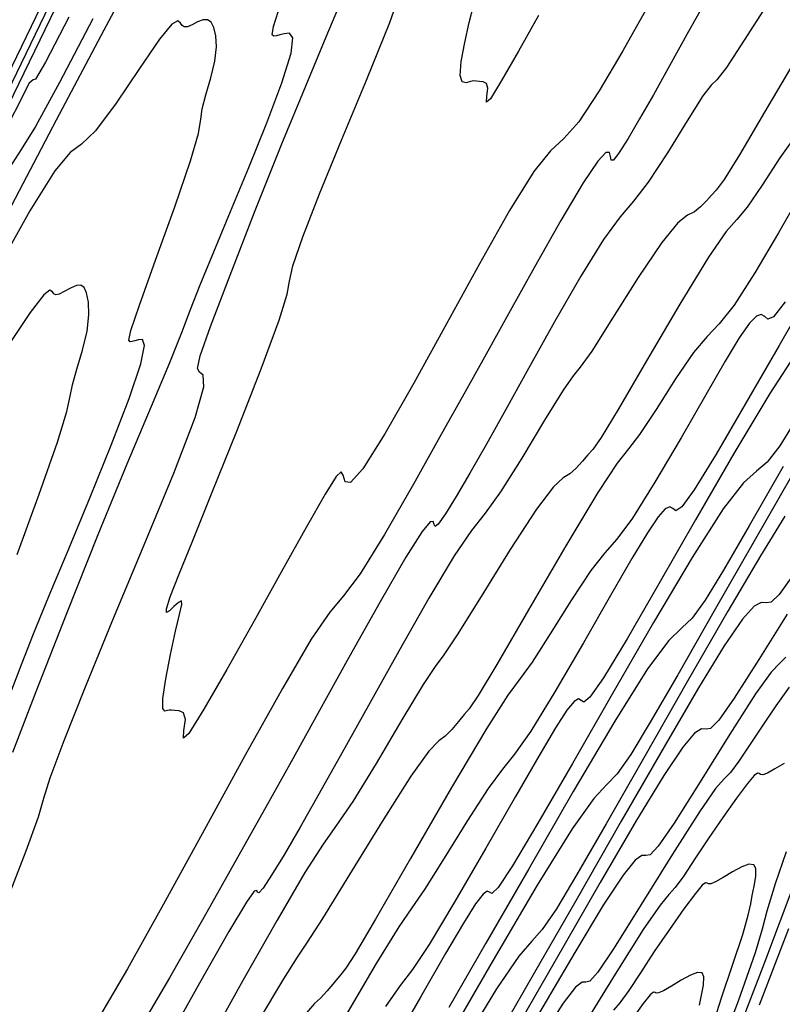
# Model space of a CAD drawing. Extents: x 3249832 to 3255657, y 13789405 to 13793316.
# Tile 31 of 256: x 3251532 to 3251551, y 13792388 to 13792413. Entities that reach past the tile are written whole.
import ezdxf

# ---------------------------------------------------------------- set-up
doc = ezdxf.new("R2010")
doc.units = 0
doc.header["$LTSCALE"] = 100
doc.header["$MEASUREMENT"] = 0
for name, color, linetype in [('GRATIO_03231_CON', 1, 'CONTINUOUS'), ('GRATIO_0323_ICON', 1, 'CONTINUOUS'), ('TARGETS_EAST', 7, 'CONTINUOUS')]:
    doc.layers.add(name, color=color, linetype=linetype)

# ---------------------------------------------------------------- blocks, each defined once
blk = doc.blocks.new('Gratio_032316_contours')
at = {"layer": 'GRATIO_03231_CON', "color": 1, "linetype": 'Continuous', "flags": 128}
for points in [[(3251551.04, 13792452.477), (3251549.941, 13792450.407), (3251546.785, 13792444.021), (3251541.001, 13792432.116), (3251534.102, 13792417.858), (3251528.122, 13792405.501), (3251524.539, 13792398.14), (3251522.614, 13792394.216), (3251521.054, 13792391.01), (3251518.894, 13792386.491), (3251516.47, 13792381.388), (3251514.448, 13792377.119), (3251513.321, 13792374.742), (3251512.905, 13792373.866), (3251512.845, 13792373.742)], [(3251532.94, 13792415.038), (3251525.044, 13792398.694), (3251518.318, 13792384.756), (3251514.555, 13792376.963), (3251513.165, 13792374.094), (3251512.961, 13792373.686)], [(3251544.959, 13792413.508), (3251544.442, 13792412.587), (3251544.004, 13792411.827), (3251543.713, 13792411.361), (3251543.61, 13792411.269), (3251543.621, 13792411.419), (3251543.647, 13792411.629), (3251543.611, 13792411.753), (3251543.526, 13792411.798), (3251543.431, 13792411.807), (3251543.354, 13792411.817), (3251543.284, 13792411.822), (3251543.198, 13792411.806), (3251543.087, 13792411.773), (3251542.984, 13792411.793), (3251542.931, 13792411.957), (3251542.96, 13792412.321), (3251543.05, 13792412.811), (3251543.168, 13792413.323), (3251543.281, 13792413.76)], [(3251534.257, 13792417.351), (3251528.96, 13792406.425), (3251522.695, 13792393.458), (3251517.355, 13792382.401), (3251514.364, 13792376.221), (3251513.252, 13792373.948), (3251513.081, 13792373.628)], [(3251547.717, 13792413.636), (3251547.132, 13792412.599), (3251546.522, 13792411.565), (3251545.992, 13792410.763), (3251545.606, 13792410.33), (3251545.265, 13792410.017), (3251544.833, 13792409.482), (3251544.207, 13792408.474), (3251543.43, 13792407.097), (3251542.58, 13792405.547), (3251541.737, 13792404.018), (3251540.989, 13792402.707), (3251540.425, 13792401.811), (3251540.103, 13792401.455), (3251539.963, 13792401.476), (3251539.913, 13792401.64), (3251539.864, 13792401.73), (3251539.736, 13792401.607), (3251539.452, 13792401.152), (3251538.96, 13792400.291), (3251538.317, 13792399.141), (3251537.605, 13792397.865), (3251536.91, 13792396.628), (3251536.322, 13792395.607), (3251535.931, 13792394.98), (3251535.792, 13792394.856), (3251535.807, 13792395.058), (3251535.842, 13792395.341), (3251535.794, 13792395.507), (3251535.684, 13792395.564), (3251535.569, 13792395.572), (3251535.488, 13792395.576), (3251535.432, 13792395.578), (3251535.378, 13792395.568), (3251535.311, 13792395.555), (3251535.259, 13792395.625), (3251535.258, 13792395.882), (3251535.334, 13792396.385), (3251535.459, 13792397.017), (3251535.591, 13792397.615), (3251535.695, 13792398.047), (3251535.751, 13792398.302), (3251535.742, 13792398.397), (3251535.662, 13792398.361), (3251535.544, 13792398.253), (3251535.429, 13792398.144), (3251535.357, 13792398.102), (3251535.357, 13792398.198), (3251535.454, 13792398.5), (3251535.675, 13792399.072), (3251536.031, 13792399.961), (3251536.534, 13792401.207), (3251537.167, 13792402.782), (3251537.798, 13792404.385), (3251538.266, 13792405.644), (3251538.469, 13792406.315), (3251538.526, 13792406.655), (3251538.614, 13792407.047), (3251538.875, 13792407.798), (3251539.307, 13792408.905), (3251539.874, 13792410.29), (3251540.52, 13792411.841), (3251541.12, 13792413.324), (3251541.527, 13792414.476)], [(3251532.836, 13792413.462), (3251532.233, 13792412.304), (3251531.972, 13792411.865), (3251531.912, 13792411.851), (3251531.815, 13792411.762), (3251531.053, 13792410.282), (3251528.899, 13792405.892), (3251524.981, 13792397.811), (3251520.347, 13792388.222), (3251516.396, 13792380.045), (3251514.18, 13792375.476), (3251513.355, 13792373.796), (3251513.228, 13792373.559), (3251513.219, 13792373.562), (3251513.214, 13792373.564), (3251513.209, 13792373.565)], [(3251550.837, 13792413.768), (3251550.262, 13792412.873), (3251549.803, 13792412.166), (3251549.558, 13792411.851), (3251549.411, 13792411.714), (3251549.196, 13792411.434), (3251548.792, 13792410.792), (3251548.28, 13792409.959), (3251547.788, 13792409.207), (3251547.406, 13792408.715), (3251547.059, 13792408.311), (3251546.633, 13792407.728), (3251546.05, 13792406.784), (3251545.372, 13792405.605), (3251544.699, 13792404.401), (3251544.109, 13792403.34), (3251543.609, 13792402.445), (3251543.185, 13792401.698), (3251542.829, 13792401.091), (3251542.552, 13792400.643), (3251542.37, 13792400.383), (3251542.287, 13792400.318), (3251542.261, 13792400.373), (3251542.238, 13792400.448), (3251542.159, 13792400.437), (3251541.951, 13792400.186), (3251541.534, 13792399.528), (3251540.868, 13792398.374), (3251540.061, 13792396.934), (3251539.261, 13792395.491), (3251538.571, 13792394.248), (3251537.919, 13792393.079), (3251537.191, 13792391.777), (3251536.32, 13792390.226), (3251535.433, 13792388.668), (3251534.707, 13792387.438)], [(3251551.546, 13792412.293), (3251550.791, 13792411.015), (3251550.14, 13792409.911), (3251549.743, 13792409.276), (3251549.539, 13792409), (3251549.418, 13792408.873), (3251549.287, 13792408.727), (3251549.136, 13792408.568), (3251548.977, 13792408.441), (3251548.803, 13792408.354), (3251548.55, 13792408.155), (3251548.138, 13792407.653), (3251547.531, 13792406.747), (3251546.868, 13792405.694), (3251546.329, 13792404.844), (3251546.033, 13792404.43), (3251545.85, 13792404.212), (3251545.588, 13792403.837), (3251545.112, 13792403.06), (3251544.521, 13792402.082), (3251543.974, 13792401.214), (3251543.576, 13792400.662), (3251543.228, 13792400.216), (3251542.781, 13792399.56), (3251542.129, 13792398.472), (3251541.35, 13792397.105), (3251540.567, 13792395.703), (3251539.881, 13792394.469), (3251539.298, 13792393.426), (3251538.805, 13792392.557), (3251538.39, 13792391.848), (3251538.065, 13792391.317), (3251537.848, 13792390.988), (3251537.741, 13792390.865), (3251537.706, 13792390.876), (3251537.687, 13792390.926), (3251537.622, 13792390.903), (3251537.417, 13792390.62), (3251536.964, 13792389.869), (3251536.205, 13792388.533), (3251535.272, 13792386.858)], [(3251551.61, 13792410.44), (3251551.18, 13792409.833), (3251550.725, 13792409.132), (3251550.338, 13792408.561), (3251550.071, 13792408.245), (3251549.796, 13792407.932), (3251549.341, 13792407.273), (3251548.602, 13792406.055), (3251547.746, 13792404.593), (3251547.01, 13792403.335), (3251546.57, 13792402.615), (3251546.354, 13792402.307), (3251546.229, 13792402.168), (3251546.088, 13792402.005), (3251545.926, 13792401.823), (3251545.761, 13792401.676), (3251545.592, 13792401.572), (3251545.34, 13792401.34), (3251544.9, 13792400.763), (3251544.225, 13792399.725), (3251543.473, 13792398.515), (3251542.854, 13792397.523), (3251542.508, 13792397.008), (3251542.289, 13792396.71), (3251541.98, 13792396.239), (3251541.432, 13792395.327), (3251540.763, 13792394.204), (3251540.16, 13792393.22), (3251539.746, 13792392.608), (3251539.398, 13792392.121), (3251538.929, 13792391.391), (3251538.208, 13792390.16), (3251537.328, 13792388.604), (3251536.436, 13792387.005)], [(3251551.728, 13792408.902), (3251551.152, 13792407.902), (3251550.54, 13792406.869), (3251550.004, 13792406.034), (3251549.619, 13792405.546), (3251549.308, 13792405.226), (3251548.958, 13792404.813), (3251548.494, 13792404.131), (3251547.99, 13792403.342), (3251547.564, 13792402.691), (3251547.276, 13792402.321), (3251546.982, 13792401.951), (3251546.482, 13792401.195), (3251545.658, 13792399.817), (3251544.701, 13792398.171), (3251543.881, 13792396.759), (3251543.398, 13792395.955), (3251543.168, 13792395.614), (3251543.04, 13792395.463), (3251542.889, 13792395.282), (3251542.715, 13792395.078), (3251542.544, 13792394.911), (3251542.382, 13792394.79), (3251542.129, 13792394.524), (3251541.663, 13792393.872), (3251540.92, 13792392.703), (3251540.079, 13792391.336), (3251539.38, 13792390.201), (3251538.983, 13792389.587), (3251538.727, 13792389.208), (3251538.372, 13792388.641), (3251537.751, 13792387.595)], [(3251552.07, 13792406.561), (3251551.163, 13792404.991), (3251550.292, 13792403.476), (3251549.538, 13792402.182), (3251548.975, 13792401.265), (3251548.651, 13792400.824), (3251548.499, 13792400.727), (3251548.426, 13792400.785), (3251548.347, 13792400.829), (3251548.227, 13792400.778), (3251548.041, 13792400.572), (3251547.764, 13792400.156), (3251547.367, 13792399.489), (3251546.817, 13792398.536), (3251546.115, 13792397.313), (3251545.378, 13792396.051), (3251544.754, 13792395.033), (3251544.34, 13792394.441), (3251544.026, 13792394.056), (3251543.655, 13792393.558), (3251543.12, 13792392.728), (3251542.522, 13792391.76), (3251542.015, 13792390.952), (3251541.686, 13792390.473), (3251541.352, 13792389.989), (3251540.764, 13792389.039), (3251539.77, 13792387.34)], [(3251551.674, 13792404.905), (3251550.922, 13792403.75), (3251549.998, 13792402.201), (3251549.01, 13792400.49), (3251548.061, 13792398.838), (3251547.24, 13792397.423), (3251546.629, 13792396.414), (3251546.282, 13792395.915), (3251546.127, 13792395.788), (3251546.06, 13792395.831), (3251545.991, 13792395.867), (3251545.876, 13792395.804), (3251545.687, 13792395.576), (3251545.392, 13792395.12), (3251544.961, 13792394.392), (3251544.362, 13792393.352), (3251543.597, 13792392.019), (3251542.798, 13792390.642), (3251542.13, 13792389.533), (3251541.7, 13792388.889), (3251541.385, 13792388.472), (3251541.004, 13792387.93)], [(3251551.624, 13792403.117), (3251551.181, 13792402.4), (3251550.858, 13792401.976), (3251550.585, 13792401.745), (3251550.249, 13792401.446), (3251549.723, 13792400.775), (3251548.922, 13792399.521), (3251547.926, 13792397.842), (3251546.857, 13792395.988), (3251545.83, 13792394.199), (3251544.941, 13792392.664), (3251544.284, 13792391.562), (3251543.914, 13792391.006), (3251543.754, 13792390.849), (3251543.694, 13792390.878), (3251543.634, 13792390.904), (3251543.526, 13792390.83), (3251543.333, 13792390.58), (3251543.02, 13792390.085), (3251542.555, 13792389.296), (3251541.907, 13792388.169), (3251541.078, 13792386.724)], [(3251551.266, 13792401.864), (3251550.393, 13792400.337), (3251549.731, 13792399.191), (3251549.26, 13792398.418), (3251548.923, 13792397.957), (3251548.651, 13792397.702), (3251548.315, 13792397.373), (3251547.771, 13792396.644), (3251546.922, 13792395.291), (3251545.854, 13792393.482), (3251544.703, 13792391.487), (3251543.598, 13792389.561), (3251542.643, 13792387.906)], [(3251551.311, 13792400.588), (3251550.683, 13792399.563), (3251549.845, 13792398.133), (3251548.804, 13792396.325), (3251547.698, 13792394.393), (3251546.701, 13792392.649), (3251545.946, 13792391.339), (3251545.416, 13792390.454), (3251545.054, 13792389.92), (3251544.785, 13792389.617), (3251544.449, 13792389.227), (3251543.868, 13792388.383), (3251542.921, 13792386.831)], [(3251551.555, 13792399.105), (3251551.167, 13792398.568), (3251550.955, 13792398.369), (3251550.828, 13792398.351), (3251550.703, 13792398.361), (3251550.518, 13792398.264), (3251550.217, 13792397.929), (3251549.75, 13792397.24), (3251549.085, 13792396.151), (3251548.195, 13792394.63), (3251547.089, 13792392.71), (3251545.915, 13792390.658), (3251544.855, 13792388.805), (3251544.054, 13792387.413)], [(3251551.375, 13792398.06), (3251550.644, 13792396.889), (3251550.006, 13792395.885), (3251549.606, 13792395.318), (3251549.396, 13792395.108), (3251549.279, 13792395.087), (3251549.163, 13792395.094), (3251548.983, 13792394.985), (3251548.676, 13792394.624), (3251548.188, 13792393.892), (3251547.487, 13792392.738), (3251546.545, 13792391.128), (3251545.374, 13792389.095), (3251544.131, 13792386.922)], [(3251550.662, 13792387.972), (3251551.412, 13792389.947)], [(3251551.339, 13792396.948), (3251551.179, 13792396.796), (3251550.961, 13792396.562), (3251550.556, 13792395.999), (3251549.894, 13792394.962), (3251549.126, 13792393.725), (3251548.457, 13792392.665), (3251548.045, 13792392.068), (3251547.837, 13792391.847), (3251547.729, 13792391.824), (3251547.624, 13792391.826), (3251547.448, 13792391.706), (3251547.136, 13792391.32), (3251546.627, 13792390.544), (3251545.889, 13792389.325), (3251544.895, 13792387.626)], [(3251531.392, 13792394.493), (3251531.993, 13792396.062), (3251532.773, 13792398.057), (3251533.596, 13792400.116), (3251534.344, 13792401.935), (3251534.97, 13792403.424), (3251535.441, 13792404.55), (3251535.748, 13792405.323), (3251535.974, 13792405.92), (3251536.222, 13792406.559), (3251536.573, 13792407.41), (3251537.006, 13792408.445), (3251537.48, 13792409.585), (3251537.945, 13792410.739), (3251538.334, 13792411.771), (3251538.574, 13792412.535), (3251538.619, 13792412.931), (3251538.529, 13792413.051), (3251538.392, 13792413.037), (3251538.278, 13792413.006), (3251538.194, 13792412.984), (3251538.128, 13792412.975), (3251538.085, 13792413.008), (3251538.118, 13792413.226), (3251538.295, 13792413.796)], [(3251534.748, 13792415.01), (3251533.736, 13792413.128), (3251532.511, 13792410.807), (3251531.168, 13792408.24)], [(3251549.286, 13792385.893), (3251550.113, 13792388.074), (3251550.556, 13792389.325), (3251550.734, 13792389.935), (3251550.855, 13792390.402), (3251551.075, 13792391.103), (3251551.352, 13792391.932)], [(3251551.293, 13792394.203), (3251551.058, 13792394.065), (3251550.865, 13792393.957), (3251550.746, 13792393.913), (3251550.685, 13792393.917), (3251550.65, 13792393.941), (3251550.609, 13792393.952), (3251550.524, 13792393.89), (3251550.351, 13792393.689), (3251550.067, 13792393.309), (3251549.709, 13792392.805), (3251549.335, 13792392.257), (3251548.992, 13792391.739), (3251548.703, 13792391.303), (3251548.483, 13792390.999), (3251548.318, 13792390.82), (3251548.091, 13792390.55), (3251547.657, 13792389.917), (3251546.932, 13792388.766), (3251546.088, 13792387.396)], [(3251549.447, 13792387.422), (3251549.681, 13792388.155), (3251549.972, 13792389.024), (3251550.225, 13792389.793), (3251550.369, 13792390.287), (3251550.431, 13792390.577), (3251550.468, 13792390.794), (3251550.517, 13792391.04), (3251550.56, 13792391.289), (3251550.567, 13792391.488), (3251550.509, 13792391.591), (3251550.386, 13792391.602), (3251550.2, 13792391.533), (3251549.965, 13792391.405), (3251549.722, 13792391.26), (3251549.521, 13792391.146), (3251549.4, 13792391.096), (3251549.338, 13792391.097), (3251549.306, 13792391.118), (3251549.268, 13792391.126), (3251549.182, 13792391.059), (3251549.005, 13792390.848), (3251548.709, 13792390.449), (3251548.335, 13792389.921), (3251547.943, 13792389.346), (3251547.584, 13792388.803), (3251547.283, 13792388.346), (3251547.054, 13792388.024), (3251546.888, 13792387.833)], [(3251549.111, 13792387.966), (3251549.163, 13792388.223), (3251549.211, 13792388.484), (3251549.224, 13792388.692), (3251549.175, 13792388.801), (3251549.059, 13792388.812), (3251548.877, 13792388.741), (3251548.637, 13792388.608), (3251548.386, 13792388.456), (3251548.178, 13792388.334), (3251548.053, 13792388.28), (3251547.992, 13792388.276), (3251547.962, 13792388.295), (3251547.927, 13792388.301), (3251547.841, 13792388.228), (3251547.659, 13792388.006), (3251547.351, 13792387.589)], [(3251531.367, 13792396.105), (3251531.63, 13792396.801), (3251531.92, 13792397.546), (3251532.328, 13792398.538), (3251532.833, 13792399.744), (3251533.385, 13792401.072), (3251533.929, 13792402.417), (3251534.391, 13792403.623), (3251534.695, 13792404.519), (3251534.79, 13792404.99), (3251534.739, 13792405.143), (3251534.631, 13792405.139), (3251534.538, 13792405.114), (3251534.47, 13792405.096), (3251534.417, 13792405.089), (3251534.385, 13792405.126), (3251534.439, 13792405.375), (3251534.656, 13792406.032), (3251535.074, 13792407.197), (3251535.569, 13792408.571), (3251535.978, 13792409.758), (3251536.18, 13792410.466), (3251536.244, 13792410.832), (3251536.279, 13792411.101), (3251536.372, 13792411.462), (3251536.496, 13792411.896), (3251536.6, 13792412.327), (3251536.642, 13792412.695), (3251536.629, 13792412.986), (3251536.58, 13792413.198), (3251536.509, 13792413.334), (3251536.417, 13792413.397), (3251536.299, 13792413.396), (3251536.159, 13792413.343), (3251536.015, 13792413.271), (3251535.894, 13792413.217), (3251535.814, 13792413.211), (3251535.761, 13792413.247), (3251535.716, 13792413.312), (3251535.649, 13792413.368), (3251535.493, 13792413.283), (3251535.175, 13792412.9), (3251534.656, 13792412.142), (3251534.054, 13792411.246), (3251533.524, 13792410.528), (3251533.166, 13792410.188), (3251532.871, 13792409.969), (3251532.471, 13792409.498), (3251531.829, 13792408.47), (3251530.917, 13792406.842)], [(3251531.498, 13792399.593), (3251532.067, 13792401.155), (3251532.54, 13792402.498), (3251532.785, 13792403.288), (3251532.873, 13792403.686), (3251532.927, 13792403.975), (3251533.041, 13792404.378), (3251533.185, 13792404.869), (3251533.304, 13792405.36), (3251533.352, 13792405.779), (3251533.341, 13792406.109), (3251533.295, 13792406.346), (3251533.231, 13792406.489), (3251533.146, 13792406.549), (3251533.029, 13792406.537), (3251532.878, 13792406.471), (3251532.719, 13792406.384), (3251532.585, 13792406.316), (3251532.499, 13792406.298), (3251532.448, 13792406.324), (3251532.41, 13792406.378), (3251532.349, 13792406.417), (3251532.189, 13792406.295), (3251531.838, 13792405.839), (3251531.254, 13792404.961)]]:
    blk.add_lwpolyline(points, dxfattribs=at)
at = {"layer": 'GRATIO_0323_ICON', "color": 7, "linetype": 'Continuous', "flags": 128}
for points in [[(3251549.395, 13792414.106), (3251548.83, 13792413.098), (3251548.337, 13792412.212), (3251547.919, 13792411.464), (3251547.565, 13792410.84), (3251547.268, 13792410.333), (3251547.038, 13792409.969), (3251546.892, 13792409.778), (3251546.832, 13792409.771), (3251546.816, 13792409.869), (3251546.789, 13792409.971), (3251546.696, 13792409.972), (3251546.485, 13792409.752), (3251546.104, 13792409.187), (3251545.53, 13792408.215), (3251544.85, 13792407.01), (3251544.181, 13792405.805), (3251543.605, 13792404.768), (3251543.062, 13792403.793), (3251542.454, 13792402.707), (3251541.726, 13792401.412), (3251540.978, 13792400.116), (3251540.35, 13792399.101), (3251539.927, 13792398.531), (3251539.573, 13792398.107), (3251539.093, 13792397.411), (3251538.346, 13792396.138), (3251537.388, 13792394.414), (3251536.33, 13792392.479), (3251535.279, 13792390.568), (3251534.349, 13792388.906), (3251533.653, 13792387.718)], [(3251531.119, 13792390.348), (3251531.738, 13792391.949), (3251532.049, 13792392.83), (3251532.189, 13792393.304), (3251532.356, 13792393.835), (3251532.714, 13792394.795), (3251533.265, 13792396.185), (3251533.973, 13792397.913), (3251534.782, 13792399.848), (3251535.546, 13792401.699), (3251536.097, 13792403.135), (3251536.318, 13792403.925), (3251536.306, 13792404.228), (3251536.206, 13792404.301), (3251536.153, 13792404.394), (3251536.227, 13792404.72), (3251536.495, 13792405.485), (3251536.996, 13792406.808), (3251537.647, 13792408.477), (3251538.333, 13792410.196), (3251538.958, 13792411.714), (3251539.48, 13792412.956), (3251539.873, 13792413.896)], [(3251533.456, 13792413.42), (3251532.594, 13792411.776), (3251531.973, 13792410.643), (3251531.601, 13792410.05), (3251531.221, 13792409.448), (3251530.513, 13792408.149), (3251529.279, 13792405.727), (3251527.821, 13792402.813), (3251526.568, 13792400.302), (3251525.841, 13792398.874), (3251525.549, 13792398.339), (3251525.492, 13792398.294), (3251525.43, 13792398.237), (3251524.936, 13792397.278), (3251523.54, 13792394.434), (3251521.002, 13792389.198), (3251517.999, 13792382.985), (3251515.439, 13792377.688), (3251514.004, 13792374.727), (3251513.468, 13792373.639), (3251513.382, 13792373.487), (3251513.37, 13792373.491), (3251513.357, 13792373.494), (3251513.344, 13792373.498)], [(3251551.321, 13792406.117), (3251551.019, 13792405.734), (3251550.872, 13792405.667), (3251550.792, 13792405.739), (3251550.704, 13792405.791), (3251550.578, 13792405.752), (3251550.396, 13792405.568), (3251550.137, 13792405.191), (3251549.772, 13792404.585), (3251549.272, 13792403.719), (3251548.634, 13792402.608), (3251547.959, 13792401.46), (3251547.379, 13792400.534), (3251546.979, 13792399.994), (3251546.667, 13792399.641), (3251546.307, 13792399.185), (3251545.807, 13792398.429), (3251545.256, 13792397.551), (3251544.789, 13792396.821), (3251544.481, 13792396.397), (3251544.167, 13792395.97), (3251543.623, 13792395.117), (3251542.714, 13792393.579), (3251541.655, 13792391.748), (3251540.751, 13792390.183), (3251540.225, 13792389.294), (3251539.983, 13792388.921), (3251539.851, 13792388.757), (3251539.691, 13792388.56), (3251539.504, 13792388.333), (3251539.328, 13792388.145), (3251539.172, 13792388.008), (3251538.919, 13792387.709)], [(3251551.495, 13792401.635), (3251550.519, 13792399.94), (3251549.482, 13792398.129), (3251548.547, 13792396.493), (3251547.839, 13792395.265), (3251547.338, 13792394.436), (3251546.989, 13792393.939), (3251546.718, 13792393.66), (3251546.382, 13792393.3), (3251545.82, 13792392.513), (3251544.921, 13792391.061), (3251543.782, 13792389.123), (3251542.55, 13792386.986)], [(3251549.856, 13792386.64), (3251550.793, 13792389.079), (3251551.576, 13792391.156)], [(3251551.424, 13792396.17), (3251551.083, 13792395.69), (3251550.727, 13792395.168), (3251550.401, 13792394.674), (3251550.124, 13792394.261), (3251549.911, 13792393.973), (3251549.749, 13792393.808), (3251549.526, 13792393.556), (3251549.107, 13792392.958), (3251548.413, 13792391.864), (3251547.607, 13792390.561), (3251546.909, 13792389.446), (3251546.484, 13792388.818), (3251546.278, 13792388.585), (3251546.18, 13792388.56), (3251546.084, 13792388.558), (3251545.913, 13792388.426), (3251545.595, 13792388.015), (3251545.065, 13792387.196)]]:
    blk.add_lwpolyline(points, dxfattribs=at)

msp = doc.modelspace()

# ---------------------------------------------------------------- block references
at = {"layer": 'TARGETS_EAST'}
msp.add_blockref('Gratio_032316_contours', (0, 0), dxfattribs=at)

doc.saveas('drawing.dxf')
